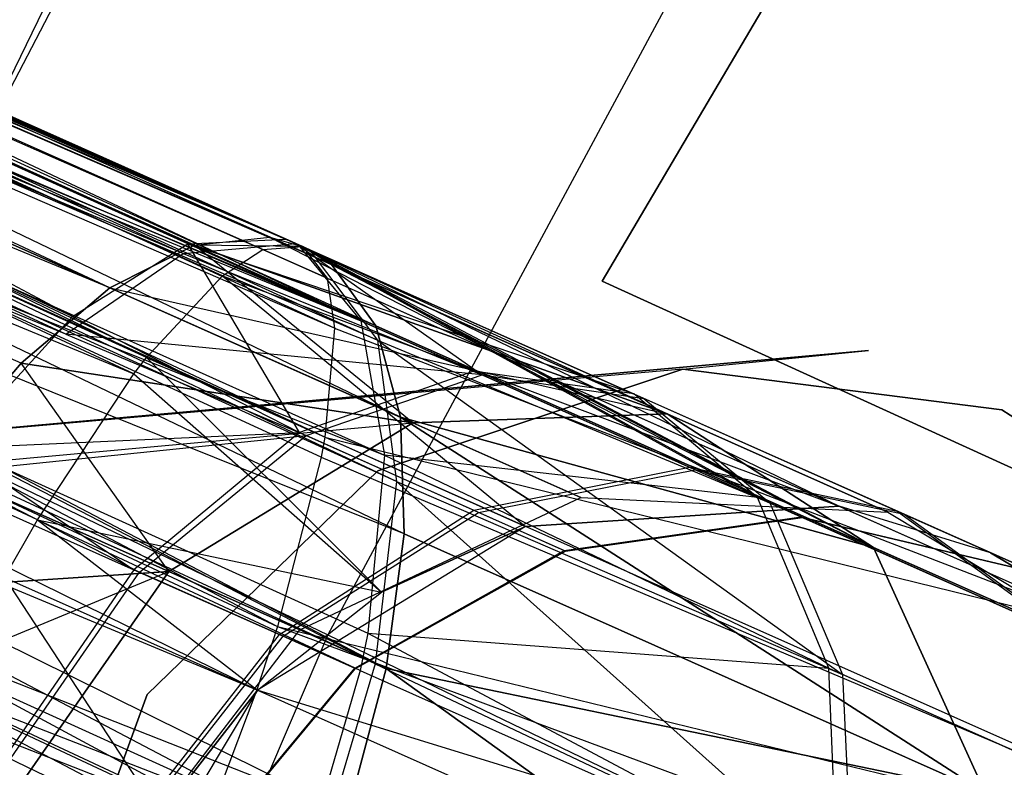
# Model space of a CAD drawing. Extents: x 0.3 to 7.1, y -3.38 to 3.38.
# Tile 217 of 256: x 2.22 to 2.37, y 0.67 to 0.78. Entities that reach past the tile are written whole.
import ezdxf

# ---------------------------------------------------------------- set-up
doc = ezdxf.new("R2010")
doc.units = 0
doc.header["$LTSCALE"] = 2.54
doc.layers.get('0').update_dxf_attribs({"linetype": 'CONTINUOUS'})

# ---------------------------------------------------------------- blocks, each defined once
blk = doc.blocks.new('SINGLES_AVVSTL_STL')
at = {"color": 0}
for p, q in [((2.23251, 0.74181, 20.2149), (1.72413, 0.98042, 19.84305)), ((2.24538, 0.74834, 20.1956), (1.72413, 0.98042, 19.84305)), ((2.23251, 0.74181, 20.2149), (1.72413, 0.98042, 19.84305)), ((2.24538, 0.74834, 20.1956), (1.72413, 0.98042, 19.84305)), ((2.26184, 0.74813, 20.16352), (1.72413, 0.98042, 19.84305)), ((2.26184, 0.74813, 20.16352), (1.72413, 0.98042, 19.84305)), ((2.24538, 0.74834, 20.49327), (1.72413, 0.98042, 20.84582)), ((1.72413, 0.98042, 20.84582), (2.25685, 0.74955, 20.51445)), ((2.24538, 0.74834, 20.49327), (1.72413, 0.98042, 20.84582)), ((2.23251, 0.74181, 20.47396), (1.72413, 0.98042, 20.84582)), ((2.23251, 0.74181, 20.47396), (1.72413, 0.98042, 20.84582)), ((2.26623, 0.74537, 20.53625), (1.72413, 0.98042, 20.84582)), ((2.26623, 0.74537, 20.53625), (1.72413, 0.98042, 20.84582)), ((2.26184, 0.74813, 20.52535), (1.72413, 0.98042, 20.84582)), ((2.26184, 0.74813, 20.52535), (1.72413, 0.98042, 20.84582)), ((1.72413, 0.98042, 20.84582), (2.25685, 0.74955, 20.51445)), ((2.26184, 0.74813, 20.16352), (1.75331, 0.97374, 19.8057)), ((2.26623, 0.74537, 20.15262), (1.75331, 0.97374, 19.8057)), ((2.26184, 0.74813, 20.16352), (1.75331, 0.97374, 19.8057)), ((2.26623, 0.74537, 20.15262), (1.75331, 0.97374, 19.8057)), ((2.273, 0.73604, 20.13144), (1.75331, 0.97374, 19.8057)), ((2.273, 0.73604, 20.13144), (1.75331, 0.97374, 19.8057)), ((2.27676, 0.72211, 20.57673), (1.75331, 0.97374, 20.88316)), ((2.273, 0.73604, 20.55742), (1.75331, 0.97374, 20.88316)), ((2.27676, 0.72211, 20.57673), (1.75331, 0.97374, 20.88316)), ((2.273, 0.73604, 20.55742), (1.75331, 0.97374, 20.88316)), ((2.26623, 0.74537, 20.53625), (1.75331, 0.97374, 20.88316)), ((2.26623, 0.74537, 20.53625), (1.75331, 0.97374, 20.88316)), ((2.24365, 0.74703, 54.57681), (1.7476, 0.97129, 54.23493)), ((2.24365, 0.74703, 54.57681), (1.7476, 0.97129, 54.23493)), ((2.2608, 0.74855, 54.54262), (1.7476, 0.97129, 54.23493)), ((2.2608, 0.74855, 54.54262), (1.7476, 0.97129, 54.23493)), ((1.75913, 0.96864, 55.27783), (2.27072, 0.73678, 54.94406)), ((1.75913, 0.96864, 55.27783), (2.27072, 0.73678, 54.94406)), ((2.2608, 0.74855, 54.54262), (1.76766, 0.96815, 54.2095)), ((2.2608, 0.74855, 54.54262), (1.76766, 0.96815, 54.2095)), ((2.26184, 0.74813, 54.54008), (1.76766, 0.96815, 54.2095)), ((2.26184, 0.74813, 54.54008), (1.76766, 0.96815, 54.2095)), ((2.21898, 0.73033, 20.23123), (1.69082, 0.96548, 19.87401)), ((2.21898, 0.73033, 20.23123), (1.69082, 0.96548, 19.87401)), ((2.23251, 0.74181, 20.2149), (1.69082, 0.96548, 19.87401)), ((2.23251, 0.74181, 20.2149), (1.69082, 0.96548, 19.87401)), ((2.23251, 0.74181, 20.47396), (1.69082, 0.96548, 20.81486)), ((2.23251, 0.74181, 20.47396), (1.69082, 0.96548, 20.81486)), ((2.21898, 0.73033, 20.45764), (1.69082, 0.96548, 20.81486)), ((2.21898, 0.73033, 20.45764), (1.69082, 0.96548, 20.81486)), ((2.22581, 0.73477, 54.60251), (1.72606, 0.96478, 54.25703)), ((2.22581, 0.73477, 54.60251), (1.72606, 0.96478, 54.25703)), ((2.24365, 0.74703, 54.57681), (1.72606, 0.96478, 54.25703)), ((2.24365, 0.74703, 54.57681), (1.72606, 0.96478, 54.25703)), ((1.76388, 0.96403, 61.13322), (2.26184, 0.74813, 61.42473)), ((1.76388, 0.96403, 61.13322), (2.26184, 0.74813, 61.42473)), ((1.76388, 0.96403, 61.13322), (2.25577, 0.74765, 61.44863)), ((2.23805, 0.7312, 61.49102), (1.76388, 0.96403, 61.13322)), ((2.23805, 0.7312, 61.49102), (1.76388, 0.96403, 61.13322)), ((2.24964, 0.74363, 61.46633), (1.76388, 0.96403, 61.13322)), ((2.24964, 0.74363, 61.46633), (1.76388, 0.96403, 61.13322)), ((1.76388, 0.96403, 61.13322), (2.25577, 0.74765, 61.44863)), ((2.26184, 0.74813, 61.42473), (1.78377, 0.96098, 61.10764)), ((2.26184, 0.74813, 61.42473), (1.78377, 0.96098, 61.10764)), ((1.78003, 0.95933, 54.19018), (2.27324, 0.73385, 54.50336)), ((2.26184, 0.74813, 54.54008), (1.78003, 0.95933, 54.19018)), ((2.26184, 0.74813, 54.54008), (1.78003, 0.95933, 54.19018)), ((2.26285, 0.74764, 54.53752), (1.78003, 0.95933, 54.19018)), ((2.26285, 0.74764, 54.53752), (1.78003, 0.95933, 54.19018)), ((1.78003, 0.95933, 54.19018), (2.27324, 0.73385, 54.50336)), ((2.23615, 0.72873, 61.49429), (1.7425, 0.95746, 61.15543)), ((2.23615, 0.72873, 61.49429), (1.7425, 0.95746, 61.15543)), ((2.23805, 0.7312, 61.49102), (1.7425, 0.95746, 61.15543)), ((2.23805, 0.7312, 61.49102), (1.7425, 0.95746, 61.15543)), ((2.26556, 0.7433, 61.40081), (1.79601, 0.95222, 61.0882)), ((2.26556, 0.7433, 61.40081), (1.79601, 0.95222, 61.0882)), ((2.2667, 0.73566, 61.38237), (1.79601, 0.95222, 61.0882)), ((2.2667, 0.73566, 61.38237), (1.79601, 0.95222, 61.0882)), ((1.77016, 0.95078, 55.29987), (2.27072, 0.73678, 54.94406)), ((1.77016, 0.95078, 55.29987), (2.27072, 0.73678, 54.94406)), ((2.22581, 0.73477, 54.60251), (1.7035, 0.94847, 54.27516)), ((2.22581, 0.73477, 54.60251), (1.7035, 0.94847, 54.27516)), ((2.273, 0.73604, 20.13144), (1.77168, 0.94698, 19.77053)), ((2.27676, 0.72211, 20.11213), (1.77168, 0.94698, 19.77053)), ((2.273, 0.73604, 20.13144), (1.77168, 0.94698, 19.77053)), ((2.27676, 0.72211, 20.11213), (1.77168, 0.94698, 19.77053)), ((2.27729, 0.70437, 20.09581), (1.77168, 0.94698, 19.77053)), ((2.27729, 0.70437, 20.09581), (1.77168, 0.94698, 19.77053)), ((1.77168, 0.94698, 20.91834), (2.27676, 0.72211, 20.57673)), ((2.27455, 0.68387, 20.60545), (1.77168, 0.94698, 20.91834)), ((2.27455, 0.68387, 20.60545), (1.77168, 0.94698, 20.91834)), ((2.27729, 0.70437, 20.59306), (1.77168, 0.94698, 20.91834)), ((2.27729, 0.70437, 20.59306), (1.77168, 0.94698, 20.91834)), ((1.77168, 0.94698, 20.91834), (2.27676, 0.72211, 20.57673)), ((1.77296, 0.94179, 55.30776), (2.27072, 0.73678, 54.94406)), ((1.77296, 0.94179, 55.30776), (2.27072, 0.73678, 54.94406)), ((1.77296, 0.94179, 55.30776), (2.27433, 0.71633, 54.97045)), ((1.77296, 0.94179, 55.30776), (2.27433, 0.71633, 54.97045)), ((1.72006, 0.9411, 61.17368), (2.23615, 0.72873, 61.49429)), ((2.22148, 0.70648, 61.51375), (1.72006, 0.9411, 61.17368)), ((2.22148, 0.70648, 61.51375), (1.72006, 0.9411, 61.17368)), ((1.72006, 0.9411, 61.17368), (2.23615, 0.72873, 61.49429)), ((2.27324, 0.73385, 54.50336), (1.79086, 0.94156, 54.16797)), ((2.27324, 0.73385, 54.50336), (1.79086, 0.94156, 54.16797)), ((2.27615, 0.71235, 54.47771), (1.79086, 0.94156, 54.16797)), ((2.27615, 0.71235, 54.47771), (1.79086, 0.94156, 54.16797)), ((2.2667, 0.73566, 61.38237), (1.80668, 0.93452, 61.06586)), ((2.2667, 0.73566, 61.38237), (1.80668, 0.93452, 61.06586)), ((2.26525, 0.71909, 61.35842), (1.80668, 0.93452, 61.06586)), ((2.26525, 0.71909, 61.35842), (1.80668, 0.93452, 61.06586)), ((2.27615, 0.71235, 54.47771), (1.79359, 0.9326, 54.16001)), ((2.27615, 0.71235, 54.47771), (1.79359, 0.9326, 54.16001)), ((2.27288, 0.68458, 54.45911), (1.79359, 0.9326, 54.16001)), ((2.27288, 0.68458, 54.45911), (1.79359, 0.9326, 54.16001)), ((1.80935, 0.92558, 61.05786), (2.25804, 0.69022, 61.3357)), ((2.26525, 0.71909, 61.35842), (1.80935, 0.92558, 61.05786)), ((2.26525, 0.71909, 61.35842), (1.80935, 0.92558, 61.05786)), ((2.26469, 0.71601, 61.35514), (1.80935, 0.92558, 61.05786)), ((2.26469, 0.71601, 61.35514), (1.80935, 0.92558, 61.05786)), ((1.80935, 0.92558, 61.05786), (2.25804, 0.69022, 61.3357)), ((2.27061, 0.68355, 54.99293), (1.77543, 0.91473, 55.32462)), ((1.77543, 0.91473, 55.32462), (2.26336, 0.65859, 55.00088)), ((1.77543, 0.91473, 55.32462), (2.26336, 0.65859, 55.00088)), ((1.77543, 0.91473, 55.32462), (2.27433, 0.71633, 54.97045)), ((1.77543, 0.91473, 55.32462), (2.27433, 0.71633, 54.97045)), ((1.77543, 0.91473, 55.32462), (2.27179, 0.68925, 54.99012)), ((1.77543, 0.91473, 55.32462), (2.27179, 0.68925, 54.99012)), ((2.27061, 0.68355, 54.99293), (1.77543, 0.91473, 55.32462)), ((2.27729, 0.70437, 20.09581), (1.77504, 0.90627, 19.74558)), ((2.27729, 0.70437, 20.09581), (1.77504, 0.90627, 19.74558)), ((2.27455, 0.68387, 20.08342), (1.77504, 0.90627, 19.74558)), ((2.27455, 0.68387, 20.08342), (1.77504, 0.90627, 19.74558)), ((2.26871, 0.6618, 20.07569), (1.77504, 0.90627, 19.74558)), ((2.26871, 0.6618, 20.07569), (1.77504, 0.90627, 19.74558)), ((2.26871, 0.6618, 20.61318), (1.77504, 0.90627, 20.94329)), ((2.26871, 0.6618, 20.61318), (1.77504, 0.90627, 20.94329)), ((2.27455, 0.68387, 20.60545), (1.77504, 0.90627, 20.94329)), ((2.27455, 0.68387, 20.60545), (1.77504, 0.90627, 20.94329)), ((2.27288, 0.68458, 54.45911), (1.7959, 0.90562, 54.14302)), ((2.27288, 0.68458, 54.45911), (1.7959, 0.90562, 54.14302)), ((2.26377, 0.65369, 54.44963), (1.7959, 0.90562, 54.14302)), ((2.26377, 0.65369, 54.44963), (1.7959, 0.90562, 54.14302)), ((1.81155, 0.89865, 61.04077), (2.25487, 0.6806, 61.33123)), ((1.81155, 0.89865, 61.04077), (2.25487, 0.6806, 61.33123)), ((1.81155, 0.89865, 61.04077), (2.25804, 0.69022, 61.3357)), ((1.81155, 0.89865, 61.04077), (2.25804, 0.69022, 61.3357)), ((1.77033, 0.88306, 55.33508), (2.26336, 0.65859, 55.00088)), ((1.77033, 0.88306, 55.33508), (2.26336, 0.65859, 55.00088)), ((2.26377, 0.65369, 54.44963), (1.79071, 0.87399, 54.13249)), ((2.26377, 0.65369, 54.44963), (1.79071, 0.87399, 54.13249)), ((2.26186, 0.64875, 54.44905), (1.79071, 0.87399, 54.13249)), ((2.26186, 0.64875, 54.44905), (1.79071, 0.87399, 54.13249)), ((1.80628, 0.86705, 61.03018), (2.24744, 0.66085, 61.32577)), ((1.80628, 0.86705, 61.03018), (2.24744, 0.66085, 61.32577)), ((1.80628, 0.86705, 61.03018), (2.25487, 0.6806, 61.33123)), ((1.80628, 0.86705, 61.03018), (2.25487, 0.6806, 61.33123)), ((1.98469, 0.86572, 55.03635), (2.22682, 0.73748, 54.85134)), ((2.25931, 0.74922, 54.90861), (1.98469, 0.86572, 55.03635)), ((2.25931, 0.74922, 54.90861), (1.98469, 0.86572, 55.03635)), ((2.24434, 0.74853, 54.8778), (1.98469, 0.86572, 55.03635)), ((2.24434, 0.74853, 54.8778), (1.98469, 0.86572, 55.03635)), ((1.98469, 0.86572, 55.03635), (2.22682, 0.73748, 54.85134)), ((2.25931, 0.74922, 54.90861), (2.00219, 0.86373, 55.06371)), ((2.26025, 0.74883, 54.91094), (2.00219, 0.86373, 55.06371)), ((2.26025, 0.74883, 54.91094), (2.00219, 0.86373, 55.06371)), ((2.26117, 0.74839, 54.91328), (2.00219, 0.86373, 55.06371)), ((2.26117, 0.74839, 54.91328), (2.00219, 0.86373, 55.06371)), ((2.00219, 0.86373, 55.06371), (2.27072, 0.73678, 54.94406)), ((2.25931, 0.74922, 54.90861), (2.00219, 0.86373, 55.06371)), ((2.00219, 0.86373, 55.06371), (2.27072, 0.73678, 54.94406)), ((2.26871, 0.6618, 20.07569), (1.7626, 0.86094, 19.73658)), ((2.26871, 0.6618, 20.07569), (1.7626, 0.86094, 19.73658)), ((2.22682, 0.73748, 54.85134), (1.96538, 0.85822, 55.01257)), ((2.22682, 0.73748, 54.85134), (1.96538, 0.85822, 55.01257)), ((1.75901, 0.85391, 55.337), (2.26336, 0.65859, 55.00088)), ((1.75901, 0.85391, 55.337), (2.26336, 0.65859, 55.00088)), ((2.3733, 0.85457, 54.63894), (2.30747, 0.74282, 54.63894)), ((2.30747, 0.74282, 54.83894), (2.3733, 0.85457, 54.83894)), ((2.30747, 0.74282, 54.83894), (2.3733, 0.85457, 54.83894)), ((2.3733, 0.85457, 54.63894), (2.30747, 0.74282, 54.63894)), ((2.3733, 0.85457, 20.27364), (2.30747, 0.74282, 20.27364)), ((2.30747, 0.74282, 20.47364), (2.3733, 0.85457, 20.47364)), ((2.30747, 0.74282, 20.47364), (2.3733, 0.85457, 20.47364)), ((2.3733, 0.85457, 20.27364), (2.30747, 0.74282, 20.27364)), ((1.79494, 0.83791, 61.02822), (2.24744, 0.66085, 61.32577)), ((1.79494, 0.83791, 61.02822), (2.24744, 0.66085, 61.32577)), ((2.18276, 0.70578, 61.88777), (2.25004, 0.835, 61.88777)), ((2.18276, 0.70578, 61.88777), (2.25004, 0.835, 61.88777)), ((2.33318, 0.81442, 5.1494), (2.26566, 0.68896, 5.1494)), ((2.33318, 0.81442, 5.1494), (2.26566, 0.68896, 5.1494)), ((2.22668, 0.79317, 61.96777), (2.16393, 0.6639, 61.96777)), ((2.22668, 0.79317, 61.96777), (2.16393, 0.6639, 61.96777)), ((2.12446, 0.75696, 4.98093), (2.26566, 0.68896, 5.1494)), ((2.12446, 0.75696, 4.98093), (2.26566, 0.68896, 5.1494)), ((2.22682, 0.73748, 54.85134), (2.24434, 0.74853, 54.8778)), ((2.22682, 0.73748, 54.85134), (2.24434, 0.74853, 54.8778)), ((2.24538, 0.74834, 20.1956), (2.23251, 0.74181, 20.2149)), ((2.23251, 0.74181, 20.47396), (2.24538, 0.74834, 20.49327)), ((2.24538, 0.74834, 20.1956), (2.23251, 0.74181, 20.2149)), ((2.23251, 0.74181, 20.47396), (2.24538, 0.74834, 20.49327)), ((2.24365, 0.74703, 54.57681), (2.2608, 0.74855, 54.54262)), ((2.24365, 0.74703, 54.57681), (2.2608, 0.74855, 54.54262)), ((2.24434, 0.74853, 54.8778), (2.25931, 0.74922, 54.90861)), ((2.24434, 0.74853, 54.8778), (2.25931, 0.74922, 54.90861)), ((2.31227, 0.72567, 54.87628), (2.24434, 0.74853, 54.8778)), ((2.31227, 0.72567, 54.87628), (2.24434, 0.74853, 54.8778)), ((2.28791, 0.72913, 54.84898), (2.24434, 0.74853, 54.8778)), ((2.28791, 0.72913, 54.84898), (2.24434, 0.74853, 54.8778)), ((2.26135, 0.71978, 54.82537), (2.24434, 0.74853, 54.8778)), ((2.26135, 0.71978, 54.82537), (2.24434, 0.74853, 54.8778)), ((2.24538, 0.74834, 20.49327), (2.25685, 0.74955, 20.51445)), ((2.24538, 0.74834, 20.49327), (2.25685, 0.74955, 20.51445)), ((2.27861, 0.72128, 20.25459), (2.24538, 0.74834, 20.1956)), ((2.27861, 0.72128, 20.25459), (2.24538, 0.74834, 20.1956)), ((2.31735, 0.72261, 20.22652), (2.24538, 0.74834, 20.1956)), ((2.31735, 0.72261, 20.22652), (2.24538, 0.74834, 20.1956)), ((2.26184, 0.74813, 20.16352), (2.24538, 0.74834, 20.1956)), ((2.24538, 0.74834, 20.49327), (2.31735, 0.72261, 20.46236)), ((2.24538, 0.74834, 20.49327), (2.31735, 0.72261, 20.46236)), ((2.26184, 0.74813, 20.16352), (2.24538, 0.74834, 20.1956)), ((2.25685, 0.74955, 20.51445), (2.31735, 0.72261, 20.46236)), ((2.25685, 0.74955, 20.51445), (2.31735, 0.72261, 20.46236)), ((2.25685, 0.74955, 20.51445), (2.3488, 0.7023, 20.49216)), ((2.25685, 0.74955, 20.51445), (2.3488, 0.7023, 20.49216)), ((2.25685, 0.74955, 20.51445), (2.26184, 0.74813, 20.52535)), ((2.25685, 0.74955, 20.51445), (2.26184, 0.74813, 20.52535)), ((2.25931, 0.74922, 54.90861), (2.31227, 0.72567, 54.87628)), ((2.25931, 0.74922, 54.90861), (2.31227, 0.72567, 54.87628)), ((2.26025, 0.74883, 54.91094), (2.31227, 0.72567, 54.87628)), ((2.26025, 0.74883, 54.91094), (2.31227, 0.72567, 54.87628)), ((2.2608, 0.74855, 54.54262), (2.31383, 0.72498, 54.57553)), ((2.2608, 0.74855, 54.54262), (2.31383, 0.72498, 54.57553)), ((2.2608, 0.74855, 54.54262), (2.28919, 0.72856, 54.60255)), ((2.2608, 0.74855, 54.54262), (2.28919, 0.72856, 54.60255)), ((2.26117, 0.74839, 54.91328), (2.31227, 0.72567, 54.87628)), ((2.26117, 0.74839, 54.91328), (2.31227, 0.72567, 54.87628)), ((2.26117, 0.74839, 54.91328), (2.33114, 0.70988, 54.90357)), ((2.26117, 0.74839, 54.91328), (2.33114, 0.70988, 54.90357)), ((2.26117, 0.74839, 54.91328), (2.27072, 0.73678, 54.94406)), ((2.26117, 0.74839, 54.91328), (2.27072, 0.73678, 54.94406)), ((2.22581, 0.73477, 54.60251), (2.24365, 0.74703, 54.57681)), ((2.22581, 0.73477, 54.60251), (2.24365, 0.74703, 54.57681)), ((2.24365, 0.74703, 54.57681), (2.28919, 0.72856, 54.60255)), ((2.24365, 0.74703, 54.57681), (2.28919, 0.72856, 54.60255)), ((2.24964, 0.74363, 61.46633), (2.25577, 0.74765, 61.44863)), ((2.24964, 0.74363, 61.46633), (2.25577, 0.74765, 61.44863)), ((2.25577, 0.74765, 61.44863), (2.26184, 0.74813, 61.42473)), ((2.25577, 0.74765, 61.44863), (2.26184, 0.74813, 61.42473)), ((2.25577, 0.74765, 61.44863), (2.34357, 0.70856, 61.44865)), ((2.25577, 0.74765, 61.44863), (2.34357, 0.70856, 61.44865)), ((2.31735, 0.72261, 20.22652), (2.26184, 0.74813, 20.16352)), ((2.31735, 0.72261, 20.22652), (2.26184, 0.74813, 20.16352)), ((2.26623, 0.74537, 20.15262), (2.26184, 0.74813, 20.16352)), ((2.26184, 0.74813, 20.52535), (2.3488, 0.7023, 20.49216)), ((2.26184, 0.74813, 20.52535), (2.3488, 0.7023, 20.49216)), ((2.26184, 0.74813, 20.52535), (2.26623, 0.74537, 20.53625)), ((2.26623, 0.74537, 20.15262), (2.26184, 0.74813, 20.16352)), ((2.26184, 0.74813, 20.52535), (2.26623, 0.74537, 20.53625)), ((2.26184, 0.74813, 54.54008), (2.31383, 0.72498, 54.57553)), ((2.26184, 0.74813, 54.54008), (2.26285, 0.74764, 54.53752)), ((2.26184, 0.74813, 54.54008), (2.26285, 0.74764, 54.53752)), ((2.26184, 0.74813, 54.54008), (2.31383, 0.72498, 54.57553)), ((2.26184, 0.74813, 61.42473), (2.26556, 0.7433, 61.40081)), ((2.26184, 0.74813, 61.42473), (2.26556, 0.7433, 61.40081)), ((2.26184, 0.74813, 61.42473), (2.34357, 0.70856, 61.44865)), ((2.26184, 0.74813, 61.42473), (2.34357, 0.70856, 61.44865)), ((2.26285, 0.74764, 54.53752), (2.27324, 0.73385, 54.50336)), ((2.26285, 0.74764, 54.53752), (2.27324, 0.73385, 54.50336)), ((2.26285, 0.74764, 54.53752), (2.33298, 0.70906, 54.5485)), ((2.26285, 0.74764, 54.53752), (2.33298, 0.70906, 54.5485)), ((2.26285, 0.74764, 54.53752), (2.31383, 0.72498, 54.57553)), ((2.26285, 0.74764, 54.53752), (2.31383, 0.72498, 54.57553)), ((2.31735, 0.72261, 20.22652), (2.26623, 0.74537, 20.15262)), ((2.31735, 0.72261, 20.22652), (2.26623, 0.74537, 20.15262)), ((2.3488, 0.7023, 20.1967), (2.26623, 0.74537, 20.15262)), ((2.3488, 0.7023, 20.1967), (2.26623, 0.74537, 20.15262)), ((2.273, 0.73604, 20.13144), (2.26623, 0.74537, 20.15262)), ((2.26623, 0.74537, 20.53625), (2.3488, 0.7023, 20.49216)), ((2.26623, 0.74537, 20.53625), (2.273, 0.73604, 20.55742)), ((2.26623, 0.74537, 20.53625), (2.3488, 0.7023, 20.49216)), ((2.273, 0.73604, 20.13144), (2.26623, 0.74537, 20.15262)), ((2.26623, 0.74537, 20.53625), (2.273, 0.73604, 20.55742)), ((2.23805, 0.7312, 61.49102), (2.24964, 0.74363, 61.46633)), ((2.23805, 0.7312, 61.49102), (2.24964, 0.74363, 61.46633)), ((2.24964, 0.74363, 61.46633), (2.34357, 0.70856, 61.44865)), ((2.24964, 0.74363, 61.46633), (2.34357, 0.70856, 61.44865)), ((2.24964, 0.74363, 61.46633), (2.29581, 0.70547, 61.49103)), ((2.24964, 0.74363, 61.46633), (2.29581, 0.70547, 61.49103)), ((2.26556, 0.7433, 61.40081), (2.2667, 0.73566, 61.38237)), ((2.26556, 0.7433, 61.40081), (2.2667, 0.73566, 61.38237)), ((2.26556, 0.7433, 61.40081), (2.38729, 0.68909, 61.40079)), ((2.26556, 0.7433, 61.40081), (2.34357, 0.70856, 61.44865)), ((2.26556, 0.7433, 61.40081), (2.38729, 0.68909, 61.40079)), ((2.26556, 0.7433, 61.40081), (2.34357, 0.70856, 61.44865)), ((2.30747, 0.74282, 54.63894), (2.30747, 0.74282, 54.83894)), ((2.30747, 0.74282, 54.83894), (2.39405, 0.70336, 54.83894)), ((2.39405, 0.70336, 54.63894), (2.30747, 0.74282, 54.63894)), ((2.30747, 0.74282, 54.83894), (2.39405, 0.70336, 54.83894)), ((2.30747, 0.74282, 54.63894), (2.30747, 0.74282, 54.83894)), ((2.39405, 0.70336, 54.63894), (2.30747, 0.74282, 54.63894)), ((2.30747, 0.74282, 20.27364), (2.30747, 0.74282, 20.47364)), ((2.30747, 0.74282, 20.47364), (2.39405, 0.70336, 20.47364)), ((2.39405, 0.70336, 20.27364), (2.30747, 0.74282, 20.27364)), ((2.30747, 0.74282, 20.47364), (2.39405, 0.70336, 20.47364)), ((2.30747, 0.74282, 20.27364), (2.30747, 0.74282, 20.47364)), ((2.39405, 0.70336, 20.27364), (2.30747, 0.74282, 20.27364)), ((2.23251, 0.74181, 20.2149), (2.21898, 0.73033, 20.23123)), ((2.21898, 0.73033, 20.45764), (2.23251, 0.74181, 20.47396)), ((2.23251, 0.74181, 20.2149), (2.21898, 0.73033, 20.23123)), ((2.21898, 0.73033, 20.45764), (2.23251, 0.74181, 20.47396)), ((2.27861, 0.72128, 20.25459), (2.23251, 0.74181, 20.2149)), ((2.27861, 0.72128, 20.25459), (2.23251, 0.74181, 20.2149)), ((2.23251, 0.74181, 20.47396), (2.27861, 0.72128, 20.43428)), ((2.23251, 0.74181, 20.47396), (2.27861, 0.72128, 20.43428)), ((2.23251, 0.74181, 20.47396), (2.31735, 0.72261, 20.46236)), ((2.23251, 0.74181, 20.47396), (2.31735, 0.72261, 20.46236)), ((2.20851, 0.71742, 54.83162), (2.22682, 0.73748, 54.85134)), ((2.20851, 0.71742, 54.83162), (2.22682, 0.73748, 54.85134)), ((2.22682, 0.73748, 54.85134), (2.26135, 0.71978, 54.82537)), ((2.22682, 0.73748, 54.85134), (2.26135, 0.71978, 54.82537)), ((2.27072, 0.73678, 54.94406), (2.33114, 0.70988, 54.90357)), ((2.27072, 0.73678, 54.94406), (2.33114, 0.70988, 54.90357)), ((2.27072, 0.73678, 54.94406), (2.27433, 0.71633, 54.97045)), ((2.27072, 0.73678, 54.94406), (2.27433, 0.71633, 54.97045)), ((2.22581, 0.73477, 54.60251), (2.26238, 0.71932, 54.62593)), ((2.28919, 0.72856, 54.60255), (2.22581, 0.73477, 54.60251)), ((2.22581, 0.73477, 54.60251), (2.26238, 0.71932, 54.62593)), ((2.28919, 0.72856, 54.60255), (2.22581, 0.73477, 54.60251)), ((2.2667, 0.73566, 61.38237), (2.26525, 0.71909, 61.35842)), ((2.2667, 0.73566, 61.38237), (2.26525, 0.71909, 61.35842)), ((2.2667, 0.73566, 61.38237), (2.38729, 0.68909, 61.40079)), ((2.2667, 0.73566, 61.38237), (2.38729, 0.68909, 61.40079)), ((2.3488, 0.7023, 20.1967), (2.273, 0.73604, 20.13144)), ((2.3488, 0.7023, 20.1967), (2.273, 0.73604, 20.13144)), ((2.27676, 0.72211, 20.11213), (2.273, 0.73604, 20.13144)), ((2.273, 0.73604, 20.55742), (2.3488, 0.7023, 20.49216)), ((2.273, 0.73604, 20.55742), (2.3488, 0.7023, 20.49216)), ((2.273, 0.73604, 20.55742), (2.27676, 0.72211, 20.57673)), ((2.27676, 0.72211, 20.11213), (2.273, 0.73604, 20.13144)), ((2.273, 0.73604, 20.55742), (2.27676, 0.72211, 20.57673)), ((2.27324, 0.73385, 54.50336), (2.27615, 0.71235, 54.47771)), ((2.27324, 0.73385, 54.50336), (2.27615, 0.71235, 54.47771)), ((2.27324, 0.73385, 54.50336), (2.34405, 0.68295, 54.52513)), ((2.27324, 0.73385, 54.50336), (2.34405, 0.68295, 54.52513)), ((2.27324, 0.73385, 54.50336), (2.33298, 0.70906, 54.5485)), ((2.27324, 0.73385, 54.50336), (2.33298, 0.70906, 54.5485)), ((2.15389, 0.71482, 61.72336), (2.34802, 0.73226, 61.72336)), ((2.34802, 0.73226, 61.52336), (2.15389, 0.71482, 61.52336)), ((2.31975, 0.72946, 61.72336), (2.34802, 0.73226, 61.72336)), ((2.31975, 0.72946, 61.52336), (2.34802, 0.73226, 61.52336)), ((2.21898, 0.73033, 20.23123), (2.20558, 0.71458, 20.24362)), ((2.20558, 0.71458, 20.44525), (2.21898, 0.73033, 20.45764)), ((2.21898, 0.73033, 20.23123), (2.20558, 0.71458, 20.24362)), ((2.20558, 0.71458, 20.44525), (2.21898, 0.73033, 20.45764)), ((2.24146, 0.69861, 20.27451), (2.21898, 0.73033, 20.23123)), ((2.24146, 0.69861, 20.27451), (2.21898, 0.73033, 20.23123)), ((2.27861, 0.72128, 20.25459), (2.21898, 0.73033, 20.23123)), ((2.27861, 0.72128, 20.25459), (2.21898, 0.73033, 20.23123)), ((2.21898, 0.73033, 20.45764), (2.27861, 0.72128, 20.43428)), ((2.21898, 0.73033, 20.45764), (2.27861, 0.72128, 20.43428)), ((2.23615, 0.72873, 61.49429), (2.23805, 0.7312, 61.49102)), ((2.23615, 0.72873, 61.49429), (2.23805, 0.7312, 61.49102)), ((2.23805, 0.7312, 61.49102), (2.29581, 0.70547, 61.49103)), ((2.23805, 0.7312, 61.49102), (2.29581, 0.70547, 61.49103)), ((2.23805, 0.7312, 61.49102), (2.27386, 0.69549, 61.50702)), ((2.23805, 0.7312, 61.49102), (2.27386, 0.69549, 61.50702)), ((2.31975, 0.72946, 61.72336), (2.15389, 0.71482, 61.72336)), ((2.31975, 0.72946, 61.52336), (2.15389, 0.71482, 61.52336)), ((2.22148, 0.70648, 61.51375), (2.23615, 0.72873, 61.49429)), ((2.22148, 0.70648, 61.51375), (2.23615, 0.72873, 61.49429)), ((2.23615, 0.72873, 61.49429), (2.27386, 0.69549, 61.50702)), ((2.23615, 0.72873, 61.49429), (2.27386, 0.69549, 61.50702)), ((2.28791, 0.72913, 54.84898), (2.26135, 0.71978, 54.82537)), ((2.28791, 0.72913, 54.84898), (2.26135, 0.71978, 54.82537)), ((2.27331, 0.71397, 61.72336), (2.31975, 0.72946, 61.72336)), ((2.31975, 0.72946, 61.52336), (2.27331, 0.71397, 61.52336)), ((2.31975, 0.72946, 61.52336), (2.27331, 0.71397, 61.52336)), ((2.27331, 0.71397, 61.72336), (2.31975, 0.72946, 61.72336)), ((2.31227, 0.72567, 54.87628), (2.28791, 0.72913, 54.84898)), ((2.28791, 0.72913, 54.84898), (2.32077, 0.7145, 54.80463)), ((2.31227, 0.72567, 54.87628), (2.28791, 0.72913, 54.84898)), ((2.28791, 0.72913, 54.84898), (2.32077, 0.7145, 54.80463)), ((2.31975, 0.72946, 61.72336), (2.36832, 0.72326, 61.72336)), ((2.36832, 0.72326, 61.52336), (2.31975, 0.72946, 61.52336)), ((2.31975, 0.72946, 61.72336), (2.31975, 0.72946, 61.52336)), ((2.36832, 0.72326, 61.52336), (2.31975, 0.72946, 61.52336)), ((2.31975, 0.72946, 61.72336), (2.36832, 0.72326, 61.72336)), ((2.31975, 0.72946, 61.72336), (2.31975, 0.72946, 61.52336)), ((2.26238, 0.71932, 54.62593), (2.28919, 0.72856, 54.60255)), ((2.26238, 0.71932, 54.62593), (2.28919, 0.72856, 54.60255)), ((2.28919, 0.72856, 54.60255), (2.31383, 0.72498, 54.57553)), ((2.28919, 0.72856, 54.60255), (2.31383, 0.72498, 54.57553)), ((2.32164, 0.71411, 54.64743), (2.28919, 0.72856, 54.60255)), ((2.32164, 0.71411, 54.64743), (2.28919, 0.72856, 54.60255)), ((2.33114, 0.70988, 54.90357), (2.31227, 0.72567, 54.87628)), ((2.31227, 0.72567, 54.87628), (2.35237, 0.70782, 54.82215)), ((2.33114, 0.70988, 54.90357), (2.31227, 0.72567, 54.87628)), ((2.31227, 0.72567, 54.87628), (2.35237, 0.70782, 54.82215)), ((2.31383, 0.72498, 54.57553), (2.33298, 0.70906, 54.5485)), ((2.35344, 0.70734, 54.6303), (2.31383, 0.72498, 54.57553)), ((2.31383, 0.72498, 54.57553), (2.33298, 0.70906, 54.5485)), ((2.35344, 0.70734, 54.6303), (2.31383, 0.72498, 54.57553)), ((2.36832, 0.72326, 61.72336), (2.40938, 0.69661, 61.72336)), ((2.40938, 0.69661, 61.52336), (2.36832, 0.72326, 61.52336)), ((2.36832, 0.72326, 61.52336), (2.36832, 0.72326, 61.72336)), ((2.36832, 0.72326, 61.52336), (2.36832, 0.72326, 61.72336)), ((2.40938, 0.69661, 61.52336), (2.36832, 0.72326, 61.52336)), ((2.36832, 0.72326, 61.72336), (2.40938, 0.69661, 61.72336)), ((2.20558, 0.71458, 20.44525), (2.27861, 0.72128, 20.43428)), ((2.20558, 0.71458, 20.44525), (2.27861, 0.72128, 20.43428)), ((2.24146, 0.69861, 20.27451), (2.27861, 0.72128, 20.25459)), ((2.27861, 0.72128, 20.43428), (2.24146, 0.69861, 20.41436)), ((2.24146, 0.69861, 20.27451), (2.27861, 0.72128, 20.25459)), ((2.27861, 0.72128, 20.43428), (2.24146, 0.69861, 20.41436)), ((2.3488, 0.7023, 20.1967), (2.27676, 0.72211, 20.11213)), ((2.3488, 0.7023, 20.1967), (2.27676, 0.72211, 20.11213)), ((2.36576, 0.66498, 20.17199), (2.27676, 0.72211, 20.11213)), ((2.36576, 0.66498, 20.17199), (2.27676, 0.72211, 20.11213)), ((2.27729, 0.70437, 20.09581), (2.27676, 0.72211, 20.11213)), ((2.27676, 0.72211, 20.57673), (2.3488, 0.7023, 20.49216)), ((2.27676, 0.72211, 20.57673), (2.3488, 0.7023, 20.49216)), ((2.27676, 0.72211, 20.57673), (2.36576, 0.66498, 20.51688)), ((2.27676, 0.72211, 20.57673), (2.27729, 0.70437, 20.59306)), ((2.27676, 0.72211, 20.57673), (2.36576, 0.66498, 20.51688)), ((2.27729, 0.70437, 20.09581), (2.27676, 0.72211, 20.11213)), ((2.27676, 0.72211, 20.57673), (2.27729, 0.70437, 20.59306)), ((2.27861, 0.72128, 20.25459), (2.31735, 0.72261, 20.22652)), ((2.31735, 0.72261, 20.46236), (2.27861, 0.72128, 20.43428)), ((2.27861, 0.72128, 20.25459), (2.31735, 0.72261, 20.22652)), ((2.31735, 0.72261, 20.46236), (2.27861, 0.72128, 20.43428)), ((2.30423, 0.70988, 20.31234), (2.27861, 0.72128, 20.25459)), ((2.30423, 0.70988, 20.31234), (2.27861, 0.72128, 20.25459)), ((2.27861, 0.72128, 20.43428), (2.30423, 0.70988, 20.37653)), ((2.27861, 0.72128, 20.43428), (2.30423, 0.70988, 20.37653)), ((2.31735, 0.72261, 20.22652), (2.3488, 0.7023, 20.1967)), ((2.3488, 0.7023, 20.49216), (2.31735, 0.72261, 20.46236)), ((2.35098, 0.70764, 20.30231), (2.31735, 0.72261, 20.22652)), ((2.35098, 0.70764, 20.30231), (2.31735, 0.72261, 20.22652)), ((2.31735, 0.72261, 20.22652), (2.3488, 0.7023, 20.1967)), ((2.31735, 0.72261, 20.46236), (2.35098, 0.70764, 20.38656)), ((2.31735, 0.72261, 20.46236), (2.35098, 0.70764, 20.38656)), ((2.3488, 0.7023, 20.49216), (2.31735, 0.72261, 20.46236)), ((2.20851, 0.71742, 54.83162), (2.26135, 0.71978, 54.82537)), ((2.20851, 0.71742, 54.83162), (2.26135, 0.71978, 54.82537)), ((2.26135, 0.71978, 54.82537), (2.23616, 0.69889, 54.80864)), ((2.26135, 0.71978, 54.82537), (2.23616, 0.69889, 54.80864)), ((2.26135, 0.71978, 54.82537), (2.28794, 0.70794, 54.78948)), ((2.26135, 0.71978, 54.82537), (2.28794, 0.70794, 54.78948)), ((2.20745, 0.71371, 54.62116), (2.26238, 0.71932, 54.62593)), ((2.20745, 0.71371, 54.62116), (2.26238, 0.71932, 54.62593)), ((2.23702, 0.6985, 54.6425), (2.26238, 0.71932, 54.62593)), ((2.23702, 0.6985, 54.6425), (2.26238, 0.71932, 54.62593)), ((2.28864, 0.70762, 54.66225), (2.26238, 0.71932, 54.62593)), ((2.28864, 0.70762, 54.66225), (2.26238, 0.71932, 54.62593)), ((2.26525, 0.71909, 61.35842), (2.26469, 0.71601, 61.35514)), ((2.26525, 0.71909, 61.35842), (2.26469, 0.71601, 61.35514)), ((2.41696, 0.65153, 61.35841), (2.26525, 0.71909, 61.35842)), ((2.26525, 0.71909, 61.35842), (2.38729, 0.68909, 61.40079)), ((2.26525, 0.71909, 61.35842), (2.38729, 0.68909, 61.40079)), ((2.41696, 0.65153, 61.35841), (2.26525, 0.71909, 61.35842)), ((2.20851, 0.71742, 54.83162), (2.23616, 0.69889, 54.80864)), ((2.20851, 0.71742, 54.83162), (2.23616, 0.69889, 54.80864)), ((2.26469, 0.71601, 61.35514), (2.25804, 0.69022, 61.3357)), ((2.26469, 0.71601, 61.35514), (2.25804, 0.69022, 61.3357)), ((2.26469, 0.71601, 61.35514), (2.41696, 0.65153, 61.35841)), ((2.26469, 0.71601, 61.35514), (2.41696, 0.65153, 61.35841)), ((2.27433, 0.71633, 54.97045), (2.27179, 0.68925, 54.99012)), ((2.27433, 0.71633, 54.97045), (2.27179, 0.68925, 54.99012)), ((2.33114, 0.70988, 54.90357), (2.27433, 0.71633, 54.97045)), ((2.27433, 0.71633, 54.97045), (2.34197, 0.68388, 54.92718)), ((2.27433, 0.71633, 54.97045), (2.34197, 0.68388, 54.92718)), ((2.33114, 0.70988, 54.90357), (2.27433, 0.71633, 54.97045)), ((2.24146, 0.69861, 20.27451), (2.20558, 0.71458, 20.24362)), ((2.24146, 0.69861, 20.27451), (2.20558, 0.71458, 20.24362)), ((2.20558, 0.71458, 20.44525), (2.24146, 0.69861, 20.41436)), ((2.20558, 0.71458, 20.44525), (2.24146, 0.69861, 20.41436)), ((2.23819, 0.67987, 61.72336), (2.27331, 0.71397, 61.72336)), ((2.27331, 0.71397, 61.52336), (2.23819, 0.67987, 61.52336)), ((2.27331, 0.71397, 61.52336), (2.23819, 0.67987, 61.52336)), ((2.23819, 0.67987, 61.72336), (2.27331, 0.71397, 61.72336)), ((2.27331, 0.71397, 61.52336), (2.27331, 0.71397, 61.72336)), ((2.27331, 0.71397, 61.52336), (2.27331, 0.71397, 61.72336)), ((2.28794, 0.70794, 54.78948), (2.32077, 0.7145, 54.80463)), ((2.28794, 0.70794, 54.78948), (2.32077, 0.7145, 54.80463)), ((2.28864, 0.70762, 54.66225), (2.32164, 0.71411, 54.64743)), ((2.28864, 0.70762, 54.66225), (2.32164, 0.71411, 54.64743)), ((2.32077, 0.7145, 54.80463), (2.33777, 0.70693, 54.75029)), ((2.32077, 0.7145, 54.80463), (2.35237, 0.70782, 54.82215)), ((2.32077, 0.7145, 54.80463), (2.33777, 0.70693, 54.75029)), ((2.32077, 0.7145, 54.80463), (2.35237, 0.70782, 54.82215)), ((2.32164, 0.71411, 54.64743), (2.35344, 0.70734, 54.6303)), ((2.32164, 0.71411, 54.64743), (2.35344, 0.70734, 54.6303)), ((2.33798, 0.70683, 54.70154), (2.32164, 0.71411, 54.64743)), ((2.33798, 0.70683, 54.70154), (2.32164, 0.71411, 54.64743)), ((2.20508, 0.71273, 54.82881), (2.23616, 0.69889, 54.80864)), ((2.20508, 0.71273, 54.82881), (2.23616, 0.69889, 54.80864)), ((2.20745, 0.71371, 54.62116), (2.23702, 0.6985, 54.6425)), ((2.20745, 0.71371, 54.62116), (2.23702, 0.6985, 54.6425)), ((2.27615, 0.71235, 54.47771), (2.27288, 0.68458, 54.45911)), ((2.27615, 0.71235, 54.47771), (2.27288, 0.68458, 54.45911)), ((2.34555, 0.65018, 54.50856), (2.27615, 0.71235, 54.47771)), ((2.27615, 0.71235, 54.47771), (2.34405, 0.68295, 54.52513)), ((2.27615, 0.71235, 54.47771), (2.34405, 0.68295, 54.52513)), ((2.34555, 0.65018, 54.50856), (2.27615, 0.71235, 54.47771)), ((2.2614, 0.68973, 20.31945), (2.30423, 0.70988, 20.31234)), ((2.2614, 0.68973, 20.36942), (2.30423, 0.70988, 20.37653)), ((2.2614, 0.68973, 20.31945), (2.30423, 0.70988, 20.31234)), ((2.2614, 0.68973, 20.36942), (2.30423, 0.70988, 20.37653)), ((2.30423, 0.70988, 20.31234), (2.35098, 0.70764, 20.30231)), ((2.30423, 0.70988, 20.37653), (2.30423, 0.70988, 20.31234)), ((2.30423, 0.70988, 20.37653), (2.30423, 0.70988, 20.31234)), ((2.30423, 0.70988, 20.37653), (2.35098, 0.70764, 20.38656)), ((2.30423, 0.70988, 20.31234), (2.35098, 0.70764, 20.30231)), ((2.30423, 0.70988, 20.37653), (2.35098, 0.70764, 20.38656)), ((2.34197, 0.68388, 54.92718), (2.33114, 0.70988, 54.90357)), ((2.33114, 0.70988, 54.90357), (2.37848, 0.6888, 54.83967)), ((2.34197, 0.68388, 54.92718), (2.33114, 0.70988, 54.90357)), ((2.33114, 0.70988, 54.90357), (2.37848, 0.6888, 54.83967)), ((2.25831, 0.68902, 54.77874), (2.28794, 0.70794, 54.78948)), ((2.25831, 0.68902, 54.77874), (2.28794, 0.70794, 54.78948)), ((2.28794, 0.70794, 54.78948), (2.3017, 0.70181, 54.7455)), ((2.28794, 0.70794, 54.78948), (2.3017, 0.70181, 54.7455)), ((2.34357, 0.70856, 61.75081), (2.29581, 0.70547, 61.75081)), ((2.29581, 0.70547, 61.49103), (2.34357, 0.70856, 61.44865)), ((2.34357, 0.70856, 61.75081), (2.29581, 0.70547, 61.75081)), ((2.29581, 0.70547, 61.49103), (2.34357, 0.70856, 61.44865)), ((2.33298, 0.70906, 54.5485), (2.34405, 0.68295, 54.52513)), ((2.37974, 0.68824, 54.61317), (2.33298, 0.70906, 54.5485)), ((2.33298, 0.70906, 54.5485), (2.34405, 0.68295, 54.52513)), ((2.37974, 0.68824, 54.61317), (2.33298, 0.70906, 54.5485)), ((2.36661, 0.70148, 61.75081), (2.34357, 0.70856, 61.75081)), ((2.34357, 0.70856, 61.75081), (2.34357, 0.70856, 61.44865)), ((2.34357, 0.70856, 61.75081), (2.38729, 0.68909, 61.40079)), ((2.34357, 0.70856, 61.75081), (2.34357, 0.70856, 61.44865)), ((2.34357, 0.70856, 61.75081), (2.38729, 0.68909, 61.40079)), ((2.36661, 0.70148, 61.75081), (2.34357, 0.70856, 61.75081)), ((2.35237, 0.70782, 54.82215), (2.37312, 0.69858, 54.75582)), ((2.35237, 0.70782, 54.82215), (2.37848, 0.6888, 54.83967)), ((2.35237, 0.70782, 54.82215), (2.37312, 0.69858, 54.75582)), ((2.35237, 0.70782, 54.82215), (2.37848, 0.6888, 54.83967)), ((2.21647, 0.69769, 61.51822), (2.22148, 0.70648, 61.51375)), ((2.21647, 0.69769, 61.51822), (2.22148, 0.70648, 61.51375)), ((2.22148, 0.70648, 61.51375), (2.27386, 0.69549, 61.50702)), ((2.22148, 0.70648, 61.51375), (2.27386, 0.69549, 61.50702)), ((2.22148, 0.70648, 61.51375), (2.25495, 0.68055, 61.51823)), ((2.22148, 0.70648, 61.51375), (2.25495, 0.68055, 61.51823)), ((2.2589, 0.68876, 54.67275), (2.28864, 0.70762, 54.66225)), ((2.2589, 0.68876, 54.67275), (2.28864, 0.70762, 54.66225)), ((2.30187, 0.70174, 54.70604), (2.28864, 0.70762, 54.66225)), ((2.30187, 0.70174, 54.70604), (2.28864, 0.70762, 54.66225)), ((2.3017, 0.70181, 54.7455), (2.33777, 0.70693, 54.75029)), ((2.3017, 0.70181, 54.7455), (2.33777, 0.70693, 54.75029)), ((2.30187, 0.70174, 54.70604), (2.33798, 0.70683, 54.70154)), ((2.30187, 0.70174, 54.70604), (2.33798, 0.70683, 54.70154)), ((2.33777, 0.70693, 54.75029), (2.33798, 0.70683, 54.70154)), ((2.33777, 0.70693, 54.75029), (2.37312, 0.69858, 54.75582)), ((2.33777, 0.70693, 54.75029), (2.33798, 0.70683, 54.70154)), ((2.33777, 0.70693, 54.75029), (2.37312, 0.69858, 54.75582)), ((2.33798, 0.70683, 54.70154), (2.37338, 0.69847, 54.69634)), ((2.33798, 0.70683, 54.70154), (2.37338, 0.69847, 54.69634)), ((2.35098, 0.70764, 20.30231), (2.39093, 0.68354, 20.29165)), ((2.35098, 0.70764, 20.38656), (2.35098, 0.70764, 20.30231)), ((2.35098, 0.70764, 20.38656), (2.35098, 0.70764, 20.30231)), ((2.35098, 0.70764, 20.38656), (2.39093, 0.68354, 20.39721)), ((2.35098, 0.70764, 20.30231), (2.39093, 0.68354, 20.29165)), ((2.35098, 0.70764, 20.38656), (2.39093, 0.68354, 20.39721)), ((2.35344, 0.70734, 54.6303), (2.37974, 0.68824, 54.61317)), ((2.37338, 0.69847, 54.69634), (2.35344, 0.70734, 54.6303)), ((2.35344, 0.70734, 54.6303), (2.37974, 0.68824, 54.61317)), ((2.37338, 0.69847, 54.69634), (2.35344, 0.70734, 54.6303)), ((2.29581, 0.70547, 61.75081), (2.25495, 0.68055, 61.75081)), ((2.29581, 0.70547, 61.75081), (2.25495, 0.68055, 61.75081)), ((2.27386, 0.69549, 61.50702), (2.29581, 0.70547, 61.49103)), ((2.29581, 0.70547, 61.75081), (2.27386, 0.69549, 61.50702)), ((2.29581, 0.70547, 61.75081), (2.27386, 0.69549, 61.50702)), ((2.27386, 0.69549, 61.50702), (2.29581, 0.70547, 61.49103)), ((2.29581, 0.70547, 61.75081), (2.29581, 0.70547, 61.49103)), ((2.29581, 0.70547, 61.75081), (2.29581, 0.70547, 61.49103)), ((2.27455, 0.68387, 20.08342), (2.27729, 0.70437, 20.09581)), ((2.27729, 0.70437, 20.59306), (2.27455, 0.68387, 20.60545)), ((2.27455, 0.68387, 20.08342), (2.27729, 0.70437, 20.09581)), ((2.27729, 0.70437, 20.59306), (2.27455, 0.68387, 20.60545)), ((2.36576, 0.66498, 20.17199), (2.27729, 0.70437, 20.09581)), ((2.36576, 0.66498, 20.17199), (2.27729, 0.70437, 20.09581)), ((2.27729, 0.70437, 20.59306), (2.36576, 0.66498, 20.51688)), ((2.27729, 0.70437, 20.59306), (2.36576, 0.66498, 20.51688)), ((2.26978, 0.68392, 54.7421), (2.3017, 0.70181, 54.7455)), ((2.26978, 0.68392, 54.7421), (2.3017, 0.70181, 54.7455)), ((2.26992, 0.68386, 54.70923), (2.30187, 0.70174, 54.70604)), ((2.26992, 0.68386, 54.70923), (2.30187, 0.70174, 54.70604)), ((2.3017, 0.70181, 54.7455), (2.30187, 0.70174, 54.70604)), ((2.3017, 0.70181, 54.7455), (2.30187, 0.70174, 54.70604)), ((2.3488, 0.7023, 20.1967), (2.36576, 0.66498, 20.17199)), ((2.36576, 0.66498, 20.51688), (2.3488, 0.7023, 20.49216)), ((2.39093, 0.68354, 20.29165), (2.3488, 0.7023, 20.1967)), ((2.39093, 0.68354, 20.29165), (2.3488, 0.7023, 20.1967)), ((2.3488, 0.7023, 20.1967), (2.36576, 0.66498, 20.17199)), ((2.3488, 0.7023, 20.49216), (2.39093, 0.68354, 20.39721)), ((2.3488, 0.7023, 20.49216), (2.39093, 0.68354, 20.39721)), ((2.36576, 0.66498, 20.51688), (2.3488, 0.7023, 20.49216)), ((2.38729, 0.68909, 61.75081), (2.36661, 0.70148, 61.75081)), ((2.36661, 0.70148, 61.75081), (2.38729, 0.68909, 61.40079)), ((2.36661, 0.70148, 61.75081), (2.38729, 0.68909, 61.40079)), ((2.38729, 0.68909, 61.75081), (2.36661, 0.70148, 61.75081)), ((2.23616, 0.69889, 54.80864), (2.21577, 0.66927, 54.80104)), ((2.23616, 0.69889, 54.80864), (2.21577, 0.66927, 54.80104)), ((2.23616, 0.69889, 54.80864), (2.25831, 0.68902, 54.77874)), ((2.23616, 0.69889, 54.80864), (2.25831, 0.68902, 54.77874)), ((2.18222, 0.67411, 20.43489), (2.24146, 0.69861, 20.41436)), ((2.18222, 0.67411, 20.43489), (2.24146, 0.69861, 20.41436)), ((2.24146, 0.69861, 20.27451), (2.19308, 0.69547, 20.25135)), ((2.24146, 0.69861, 20.27451), (2.19308, 0.69547, 20.25135)), ((2.19308, 0.69547, 20.43752), (2.24146, 0.69861, 20.41436)), ((2.19308, 0.69547, 20.43752), (2.24146, 0.69861, 20.41436)), ((2.21441, 0.65978, 20.28169), (2.24146, 0.69861, 20.27451)), ((2.24146, 0.69861, 20.41436), (2.21441, 0.65978, 20.40718)), ((2.21441, 0.65978, 20.28169), (2.24146, 0.69861, 20.27451)), ((2.24146, 0.69861, 20.41436), (2.21441, 0.65978, 20.40718)), ((2.21647, 0.69769, 61.51822), (2.25495, 0.68055, 61.51823)), ((2.21647, 0.69769, 61.51822), (2.25495, 0.68055, 61.51823)), ((2.21647, 0.69769, 61.51822), (2.24015, 0.66151, 61.52399)), ((2.21647, 0.69769, 61.51822), (2.24015, 0.66151, 61.52399)), ((2.21655, 0.66893, 54.65002), (2.23702, 0.6985, 54.6425)), ((2.21655, 0.66893, 54.65002), (2.23702, 0.6985, 54.6425)), ((2.2589, 0.68876, 54.67275), (2.23702, 0.6985, 54.6425)), ((2.2589, 0.68876, 54.67275), (2.23702, 0.6985, 54.6425)), ((2.2614, 0.68973, 20.31945), (2.24146, 0.69861, 20.27451)), ((2.2614, 0.68973, 20.31945), (2.24146, 0.69861, 20.27451)), ((2.24146, 0.69861, 20.41436), (2.2614, 0.68973, 20.36942)), ((2.24146, 0.69861, 20.41436), (2.2614, 0.68973, 20.36942)), ((2.25495, 0.68055, 61.51823), (2.27386, 0.69549, 61.50702)), ((2.25495, 0.68055, 61.75081), (2.27386, 0.69549, 61.50702)), ((2.25495, 0.68055, 61.51823), (2.27386, 0.69549, 61.50702)), ((2.25495, 0.68055, 61.75081), (2.27386, 0.69549, 61.50702)), ((2.25804, 0.69022, 61.3357), (2.25487, 0.6806, 61.33123)), ((2.25804, 0.69022, 61.3357), (2.25487, 0.6806, 61.33123)), ((2.25804, 0.69022, 61.3357), (2.42423, 0.62854, 61.34243)), ((2.25804, 0.69022, 61.3357), (2.42423, 0.62854, 61.34243)), ((2.25804, 0.69022, 61.3357), (2.41696, 0.65153, 61.35841)), ((2.25804, 0.69022, 61.3357), (2.41696, 0.65153, 61.35841)), ((2.26566, 0.68896, 5.1494), (2.20967, 0.55794, 5.1494)), ((2.26566, 0.68896, 5.1494), (2.20967, 0.55794, 5.1494)), ((2.2323, 0.65181, 20.32202), (2.2614, 0.68973, 20.31945)), ((2.2323, 0.65181, 20.36685), (2.2614, 0.68973, 20.36942)), ((2.2323, 0.65181, 20.32202), (2.2614, 0.68973, 20.31945)), ((2.2323, 0.65181, 20.36685), (2.2614, 0.68973, 20.36942)), ((2.2359, 0.66031, 54.77386), (2.25831, 0.68902, 54.77874)), ((2.2359, 0.66031, 54.77386), (2.25831, 0.68902, 54.77874)), ((2.23644, 0.66007, 54.67753), (2.2589, 0.68876, 54.67275)), ((2.23644, 0.66007, 54.67753), (2.2589, 0.68876, 54.67275)), ((2.25831, 0.68902, 54.77874), (2.26978, 0.68392, 54.7421)), ((2.25831, 0.68902, 54.77874), (2.26978, 0.68392, 54.7421)), ((2.26992, 0.68386, 54.70923), (2.2589, 0.68876, 54.67275)), ((2.26992, 0.68386, 54.70923), (2.2589, 0.68876, 54.67275)), ((2.2614, 0.68973, 20.36942), (2.2614, 0.68973, 20.31945)), ((2.2614, 0.68973, 20.36942), (2.2614, 0.68973, 20.31945)), ((2.26566, 0.68896, 5.1494), (2.41875, 0.61523, 5.30457)), ((2.26566, 0.68896, 5.1494), (2.41875, 0.61523, 5.30457)), ((2.27179, 0.68925, 54.99012), (2.27061, 0.68355, 54.99293)), ((2.27179, 0.68925, 54.99012), (2.27061, 0.68355, 54.99293)), ((2.27179, 0.68925, 54.99012), (2.34197, 0.68388, 54.92718)), ((2.27179, 0.68925, 54.99012), (2.34197, 0.68388, 54.92718)), ((2.27179, 0.68925, 54.99012), (2.3433, 0.65119, 54.94391)), ((2.27179, 0.68925, 54.99012), (2.3433, 0.65119, 54.94391)), ((2.24632, 0.65567, 54.74056), (2.26978, 0.68392, 54.7421)), ((2.24632, 0.65567, 54.74056), (2.26978, 0.68392, 54.7421)), ((2.24645, 0.65561, 54.71069), (2.26992, 0.68386, 54.70923)), ((2.24645, 0.65561, 54.71069), (2.26992, 0.68386, 54.70923)), ((2.27288, 0.68458, 54.45911), (2.26377, 0.65369, 54.44963)), ((2.27288, 0.68458, 54.45911), (2.26377, 0.65369, 54.44963)), ((2.26871, 0.6618, 20.07569), (2.27455, 0.68387, 20.08342)), ((2.27455, 0.68387, 20.60545), (2.26871, 0.6618, 20.61318)), ((2.26871, 0.6618, 20.07569), (2.27455, 0.68387, 20.08342)), ((2.27455, 0.68387, 20.60545), (2.26871, 0.6618, 20.61318)), ((2.26978, 0.68392, 54.7421), (2.26992, 0.68386, 54.70923)), ((2.26978, 0.68392, 54.7421), (2.26992, 0.68386, 54.70923)), ((2.27288, 0.68458, 54.45911), (2.34555, 0.65018, 54.50856)), ((2.27288, 0.68458, 54.45911), (2.34555, 0.65018, 54.50856)), ((2.36576, 0.66498, 20.17199), (2.27455, 0.68387, 20.08342)), ((2.36576, 0.66498, 20.17199), (2.27455, 0.68387, 20.08342)), ((2.36435, 0.61922, 20.15803), (2.27455, 0.68387, 20.08342)), ((2.36435, 0.61922, 20.15803), (2.27455, 0.68387, 20.08342)), ((2.27455, 0.68387, 20.60545), (2.36576, 0.66498, 20.51688)), ((2.27455, 0.68387, 20.60545), (2.36576, 0.66498, 20.51688)), ((2.27455, 0.68387, 20.60545), (2.36435, 0.61922, 20.53083)), ((2.27455, 0.68387, 20.60545), (2.36435, 0.61922, 20.53083)), ((2.3433, 0.65119, 54.94391), (2.34197, 0.68388, 54.92718)), ((2.34197, 0.68388, 54.92718), (2.39558, 0.66001, 54.85482)), ((2.3433, 0.65119, 54.94391), (2.34197, 0.68388, 54.92718)), ((2.34197, 0.68388, 54.92718), (2.39558, 0.66001, 54.85482)), ((2.27061, 0.68355, 54.99293), (2.26336, 0.65859, 55.00088)), ((2.27061, 0.68355, 54.99293), (2.26336, 0.65859, 55.00088)), ((2.27061, 0.68355, 54.99293), (2.3433, 0.65119, 54.94391)), ((2.27061, 0.68355, 54.99293), (2.3433, 0.65119, 54.94391)), ((2.34405, 0.68295, 54.52513), (2.34555, 0.65018, 54.50856)), ((2.397, 0.65938, 54.59835), (2.34405, 0.68295, 54.52513)), ((2.34405, 0.68295, 54.52513), (2.34555, 0.65018, 54.50856)), ((2.397, 0.65938, 54.59835), (2.34405, 0.68295, 54.52513)), ((2.22134, 0.6339, 61.72336), (2.23819, 0.67987, 61.72336)), ((2.23819, 0.67987, 61.52336), (2.22134, 0.6339, 61.52336)), ((2.23819, 0.67987, 61.52336), (2.22134, 0.6339, 61.52336)), ((2.22134, 0.6339, 61.72336), (2.23819, 0.67987, 61.72336)), ((2.25495, 0.68055, 61.75081), (2.23035, 0.63949, 61.75081)), ((2.25495, 0.68055, 61.75081), (2.23035, 0.63949, 61.75081)), ((2.23819, 0.67987, 61.52336), (2.23819, 0.67987, 61.72336)), ((2.23819, 0.67987, 61.52336), (2.23819, 0.67987, 61.72336)), ((2.24015, 0.66151, 61.52399), (2.25495, 0.68055, 61.51823)), ((2.25495, 0.68055, 61.75081), (2.24015, 0.66151, 61.52399)), ((2.25495, 0.68055, 61.75081), (2.24015, 0.66151, 61.52399)), ((2.24015, 0.66151, 61.52399), (2.25495, 0.68055, 61.51823)), ((2.25487, 0.6806, 61.33123), (2.24744, 0.66085, 61.32577)), ((2.25487, 0.6806, 61.33123), (2.24744, 0.66085, 61.32577)), ((2.25487, 0.6806, 61.33123), (2.42578, 0.60449, 61.33122)), ((2.25487, 0.6806, 61.33123), (2.42578, 0.60449, 61.33122)), ((2.25487, 0.6806, 61.33123), (2.42423, 0.62854, 61.34243)), ((2.25487, 0.6806, 61.33123), (2.42423, 0.62854, 61.34243)), ((2.25495, 0.68055, 61.75081), (2.25495, 0.68055, 61.51823)), ((2.25495, 0.68055, 61.75081), (2.25495, 0.68055, 61.51823)), ((2.20677, 0.67892, 61.52368), (2.24015, 0.66151, 61.52399)), ((2.20677, 0.67892, 61.52368), (2.24015, 0.66151, 61.52399))]:
    blk.add_line(p, q, dxfattribs=at)

msp = doc.modelspace()

# ---------------------------------------------------------------- block references
at = {"color": 0}
msp.add_blockref('SINGLES_AVVSTL_STL', (0, 0), dxfattribs=at)

doc.saveas('drawing.dxf')
